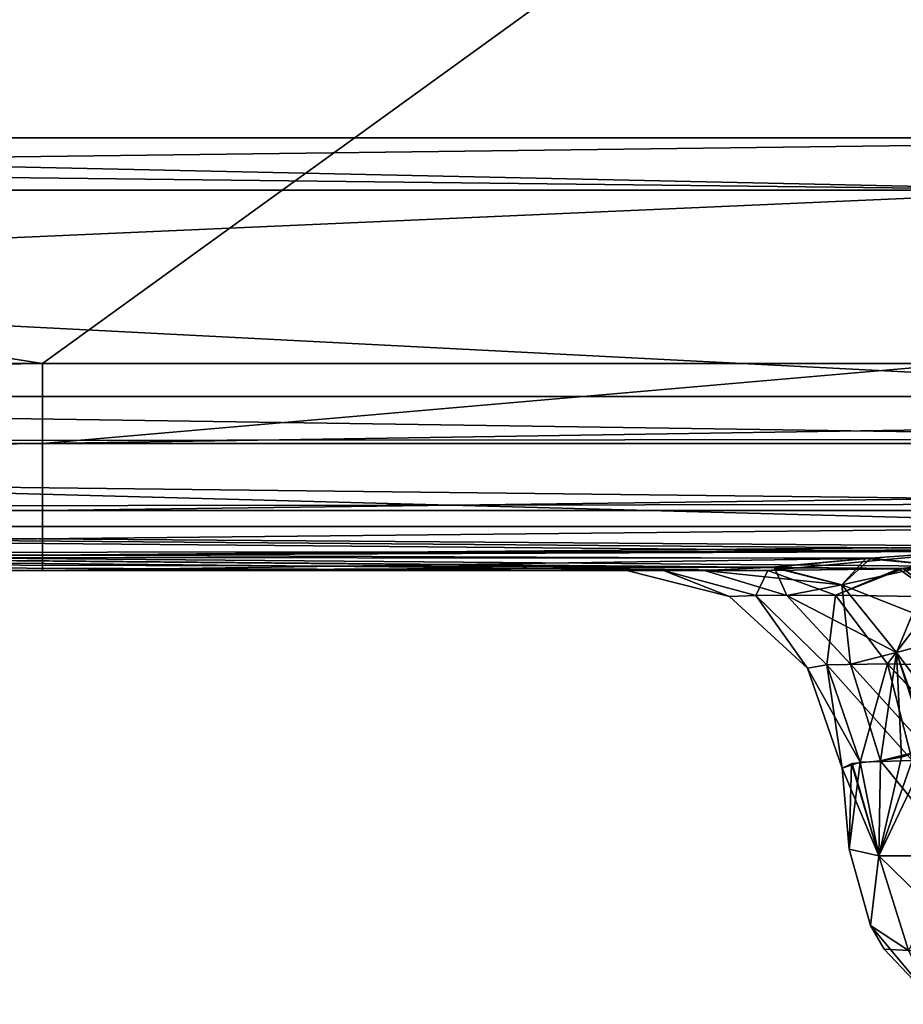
# Model space of a CAD drawing. Header units: millimetres. Extents: x -125 to 125, y -4 to 53.
# Tile 144 of 256: x -43.46 to -41.42, y -3 to -0.73. Entities that reach past the tile are written whole.
import ezdxf

# ---------------------------------------------------------------- set-up
doc = ezdxf.new("R2010")
doc.units = ezdxf.units.MM
doc.header["$LTSCALE"] = 65.185185
for name, color, linetype in [('1', 7, 'CONTINUOUS'), ('14', 7, 'CONTINUOUS'), ('18', 7, 'CONTINUOUS'), ('20', 7, 'CONTINUOUS'), ('205', 7, 'CONTINUOUS'), ('207', 7, 'CONTINUOUS'), ('209', 7, 'CONTINUOUS'), ('211', 7, 'CONTINUOUS'), ('299', 7, 'CONTINUOUS'), ('303', 7, 'CONTINUOUS'), ('318', 7, 'CONTINUOUS'), ('319', 7, 'CONTINUOUS'), ('330', 7, 'CONTINUOUS'), ('331', 7, 'CONTINUOUS'), ('357', 7, 'CONTINUOUS'), ('358', 7, 'CONTINUOUS'), ('359', 7, 'CONTINUOUS'), ('380', 7, 'CONTINUOUS'), ('381', 7, 'CONTINUOUS'), ('382', 7, 'CONTINUOUS'), ('4', 7, 'CONTINUOUS'), ('410', 7, 'CONTINUOUS'), ('411', 7, 'CONTINUOUS'), ('414', 7, 'CONTINUOUS'), ('415', 7, 'CONTINUOUS'), ('435', 7, 'CONTINUOUS'), ('436', 7, 'CONTINUOUS'), ('437', 7, 'CONTINUOUS'), ('444', 7, 'CONTINUOUS'), ('465', 7, 'CONTINUOUS'), ('466', 7, 'CONTINUOUS'), ('473', 7, 'CONTINUOUS'), ('474', 7, 'CONTINUOUS'), ('6', 7, 'CONTINUOUS')]:
    doc.layers.add(name, color=color, linetype=linetype)

msp = doc.modelspace()

# ---------------------------------------------------------------- linework, layer by layer
at = {"layer": '1', "color": 7, "linetype": 'CONTINUOUS'}
for points in [[(-43.4046, -2, 124.334), (-53.5831, -2, 124.334), (-50.59, -2, 122.4385), (-43.4046, -2, 124.334)], [(-52.1674, -2, -124.334), (-41.8745, -2, -124.334), (-50.7503, -2, -122.4392), (-52.1674, -2, -124.334)], [(-41.7281, -2, -122.4074), (-50.7503, -2, -122.4392), (-41.9694, -2, -122.742), (-41.7281, -2, -122.4074)], [(-41.9694, -2, -122.742), (-50.7503, -2, -122.4392), (-42.0544, -2, -123.1456), (-41.9694, -2, -122.742)], [(-41.8745, -2, -124.334), (-42.0094, -2, -124.0587), (-50.7503, -2, -122.4392), (-41.8745, -2, -124.334)], [(-50.7503, -2, -122.4392), (-42.0544, -2, -123.762), (-42.0544, -2, -123.1456), (-50.7503, -2, -122.4392)], [(-42.0094, -2, -124.0587), (-42.0544, -2, -123.762), (-50.7503, -2, -122.4392), (-42.0094, -2, -124.0587)], [(-41.7281, -2, 122.4074), (-43.4046, -2, 124.334), (-50.59, -2, 122.4385), (-41.7281, -2, 122.4074)], [(-41.8745, -2, 124.334), (-43.4046, -2, 124.334), (-42.0073, -2, 124.0654), (-41.8745, -2, 124.334)], [(-42.0073, -2, 124.0654), (-43.4046, -2, 124.334), (-42.0544, -2, 123.762), (-42.0073, -2, 124.0654)], [(-42.0544, -2, 123.762), (-43.4046, -2, 124.334), (-42.0544, -2, 123.1456), (-42.0544, -2, 123.762)], [(-42.0544, -2, 123.1456), (-43.4046, -2, 124.334), (-41.9694, -2, 122.742), (-42.0544, -2, 123.1456)], [(-41.9694, -2, 122.742), (-43.4046, -2, 124.334), (-41.7281, -2, 122.4074), (-41.9694, -2, 122.742)]]:
    msp.add_3dface(points, dxfattribs=at)
at = {"layer": '14', "color": 7, "linetype": 'CONTINUOUS'}
for points in [[(-52.1674, -1.5218, -124.8336), (-41.2782, -1.5218, -124.8336), (-40.2209, -1.6963, -124.7939), (-52.1674, -1.5218, -124.8336)], [(-52.1674, -1.7064, -124.7895), (-52.1674, -1.5218, -124.8336), (-40.2209, -1.6963, -124.7939), (-52.1674, -1.7064, -124.7895)], [(-40.2209, -1.8457, -124.6953), (-52.1674, -1.7064, -124.7895), (-40.2209, -1.6963, -124.7939), (-40.2209, -1.8457, -124.6953)], [(-52.1674, -1.8612, -124.6798), (-52.1674, -1.7064, -124.7895), (-40.2209, -1.8457, -124.6953), (-52.1674, -1.8612, -124.6798)], [(-40.2209, -1.9508, -124.5504), (-52.1674, -1.8612, -124.6798), (-40.2209, -1.8457, -124.6953), (-40.2209, -1.9508, -124.5504)], [(-41.0668, -1.9508, -124.5504), (-52.1674, -1.8612, -124.6798), (-40.2209, -1.9508, -124.5504), (-41.0668, -1.9508, -124.5504)], [(-41.2741, -1.9561, -124.539), (-52.1674, -1.8612, -124.6798), (-41.0668, -1.9508, -124.5504), (-41.2741, -1.9561, -124.539)], [(-52.1674, -1.964, -124.5203), (-52.1674, -1.8612, -124.6798), (-41.2741, -1.9561, -124.539), (-52.1674, -1.964, -124.5203)], [(-41.4902, -1.9714, -124.5008), (-52.1674, -1.964, -124.5203), (-41.2741, -1.9561, -124.539), (-41.4902, -1.9714, -124.5008)], [(-41.8745, -2, -124.334), (-52.1674, -2, -124.334), (-52.1674, -1.964, -124.5203), (-41.8745, -2, -124.334)], [(-41.8745, -2, -124.334), (-52.1674, -1.964, -124.5203), (-41.7134, -1.9917, -124.425), (-41.8745, -2, -124.334)], [(-41.7134, -1.9917, -124.425), (-52.1674, -1.964, -124.5203), (-41.4902, -1.9714, -124.5008), (-41.7134, -1.9917, -124.425)]]:
    msp.add_3dface(points, dxfattribs=at)
at = {"layer": '18', "color": 7, "linetype": 'CONTINUOUS'}
for points in [[(-43.4046, -1.5218, 124.8336), (-53.0719, -1.5218, 124.8336), (-55.3511, -1.7064, 124.7895), (-43.4046, -1.5218, 124.8336)], [(-43.4046, -1.7064, 124.7895), (-43.4046, -1.5218, 124.8336), (-55.3511, -1.7064, 124.7895), (-43.4046, -1.7064, 124.7895)], [(-31.4581, -1.5218, 124.8336), (-41.2782, -1.5218, 124.8336), (-43.4046, -1.7064, 124.7895), (-31.4581, -1.5218, 124.8336)], [(-31.4581, -1.5218, 124.8336), (-43.4046, -1.7064, 124.7895), (-31.4581, -1.7064, 124.7895), (-31.4581, -1.5218, 124.8336)], [(-41.2782, -1.5218, 124.8336), (-43.4046, -1.5218, 124.8336), (-43.4046, -1.7064, 124.7895), (-41.2782, -1.5218, 124.8336)], [(-55.3511, -1.8612, 124.6798), (-43.4046, -1.7064, 124.7895), (-55.3511, -1.7064, 124.7895), (-55.3511, -1.8612, 124.6798)], [(-43.4046, -1.8612, 124.6798), (-43.4046, -1.7064, 124.7895), (-55.3511, -1.8612, 124.6798), (-43.4046, -1.8612, 124.6798)], [(-31.4581, -1.7064, 124.7895), (-43.4046, -1.8612, 124.6798), (-31.4581, -1.8612, 124.6798), (-31.4581, -1.7064, 124.7895)], [(-43.4046, -1.7064, 124.7895), (-43.4046, -1.8612, 124.6798), (-31.4581, -1.7064, 124.7895), (-43.4046, -1.7064, 124.7895)], [(-55.3511, -1.964, 124.5203), (-43.4046, -1.8612, 124.6798), (-55.3511, -1.8612, 124.6798), (-55.3511, -1.964, 124.5203)], [(-43.4046, -1.964, 124.5203), (-43.4046, -1.8612, 124.6798), (-55.3511, -1.964, 124.5203), (-43.4046, -1.964, 124.5203)], [(-43.4046, -1.964, 124.5203), (-41.0668, -1.9508, 124.5504), (-31.4581, -1.8612, 124.6798), (-43.4046, -1.964, 124.5203)], [(-43.4046, -1.8612, 124.6798), (-43.4046, -1.964, 124.5203), (-31.4581, -1.8612, 124.6798), (-43.4046, -1.8612, 124.6798)], [(-41.2731, -1.956, 124.5391), (-41.0668, -1.9508, 124.5504), (-43.4046, -1.964, 124.5203), (-41.2731, -1.956, 124.5391)], [(-41.5021, -1.9724, 124.4978), (-41.2731, -1.956, 124.5391), (-43.4046, -1.964, 124.5203), (-41.5021, -1.9724, 124.4978)], [(-55.3511, -2, 124.334), (-43.4046, -1.964, 124.5203), (-55.3511, -1.964, 124.5203), (-55.3511, -2, 124.334)], [(-55.3511, -2, 124.334), (-53.5831, -2, 124.334), (-43.4046, -1.964, 124.5203), (-55.3511, -2, 124.334)], [(-53.5831, -2, 124.334), (-43.4046, -2, 124.334), (-43.4046, -1.964, 124.5203), (-53.5831, -2, 124.334)], [(-43.4046, -2, 124.334), (-41.5021, -1.9724, 124.4978), (-43.4046, -1.964, 124.5203), (-43.4046, -2, 124.334)], [(-41.5021, -1.9724, 124.4978), (-43.4046, -2, 124.334), (-41.7201, -1.9922, 124.422), (-41.5021, -1.9724, 124.4978)], [(-43.4046, -2, 124.334), (-41.8745, -2, 124.334), (-41.7201, -1.9922, 124.422), (-43.4046, -2, 124.334)]]:
    msp.add_3dface(points, dxfattribs=at)
at = {"layer": '20', "color": 7, "linetype": 'CONTINUOUS'}
for points in [[(-34.6454, -1, -28.606), (-46.5919, -1, -28.6148), (-34.6454, -1, -40.0484), (-34.6454, -1, -28.606)], [(-46.5919, -1, -28.6148), (-46.5919, -1, -40.0608), (-34.6454, -1, -40.0484), (-46.5919, -1, -28.6148)], [(-34.6454, -1, -17.1636), (-46.5919, -1, -17.1689), (-34.6454, -1, -28.606), (-34.6454, -1, -17.1636)], [(-46.5919, -1, -40.0608), (-46.5919, -1, -51.5067), (-34.6454, -1, -51.4908), (-46.5919, -1, -40.0608)], [(-34.6454, -1, -40.0484), (-46.5919, -1, -40.0608), (-34.6454, -1, -51.4908), (-34.6454, -1, -40.0484)], [(-46.5919, -1, -51.5067), (-46.5919, -1, -62.9526), (-34.6454, -1, -62.9333), (-46.5919, -1, -51.5067)], [(-34.6454, -1, -51.4908), (-46.5919, -1, -51.5067), (-34.6454, -1, -62.9333), (-34.6454, -1, -51.4908)], [(-46.5919, -1, -62.9526), (-46.5919, -1, -74.3986), (-34.6454, -1, -74.3757), (-46.5919, -1, -62.9526)], [(-34.6454, -1, -62.9333), (-46.5919, -1, -62.9526), (-34.6454, -1, -74.3757), (-34.6454, -1, -62.9333)], [(-46.5919, -1, -17.1689), (-46.5919, -1, -28.6148), (-34.6454, -1, -28.606), (-46.5919, -1, -17.1689)], [(-46.5919, -1, 40.0608), (-46.5919, -1, 28.6148), (-34.6454, -1, 40.0484), (-46.5919, -1, 40.0608)], [(-34.6454, -1, 51.4908), (-46.5919, -1, 40.0608), (-34.6454, -1, 40.0484), (-34.6454, -1, 51.4908)], [(-46.5919, -1, 28.6148), (-46.5919, -1, 17.1689), (-34.6454, -1, 28.606), (-46.5919, -1, 28.6148)], [(-34.6454, -1, 40.0484), (-46.5919, -1, 28.6148), (-34.6454, -1, 28.606), (-34.6454, -1, 40.0484)], [(-46.5919, -1, 17.1689), (-46.5919, -1, 5.723), (-34.6454, -1, 17.1636), (-46.5919, -1, 17.1689)], [(-34.6454, -1, 28.606), (-46.5919, -1, 17.1689), (-34.6454, -1, 17.1636), (-34.6454, -1, 28.606)], [(-46.5919, -1, 5.723), (-46.5919, -1, -5.723), (-34.6454, -1, 5.7212), (-46.5919, -1, 5.723)], [(-34.6454, -1, 17.1636), (-46.5919, -1, 5.723), (-34.6454, -1, 5.7212), (-34.6454, -1, 17.1636)], [(-46.5919, -1, -5.723), (-46.5919, -1, -17.1689), (-34.6454, -1, -17.1636), (-46.5919, -1, -5.723)], [(-34.6454, -1, 5.7212), (-46.5919, -1, -5.723), (-34.6454, -1, -5.7212), (-34.6454, -1, 5.7212)], [(-34.6454, -1, -5.7212), (-46.5919, -1, -5.723), (-34.6454, -1, -17.1636), (-34.6454, -1, -5.7212)], [(-46.5919, -1, -74.3986), (-46.5919, -1, -85.8445), (-34.6454, -1, -85.8181), (-46.5919, -1, -74.3986)], [(-34.6454, -1, -74.3757), (-46.5919, -1, -74.3986), (-34.6454, -1, -85.8181), (-34.6454, -1, -74.3757)], [(-46.5919, -1, -85.8445), (-46.5919, -1, -97.2904), (-34.6454, -1, -97.2605), (-46.5919, -1, -85.8445)], [(-34.6454, -1, -85.8181), (-46.5919, -1, -85.8445), (-34.6454, -1, -97.2605), (-34.6454, -1, -85.8181)], [(-46.5919, -1, -97.2904), (-46.5919, -1, -108.7364), (-34.6454, -1, -108.7029), (-46.5919, -1, -97.2904)], [(-34.6454, -1, -97.2605), (-46.5919, -1, -97.2904), (-34.6454, -1, -108.7029), (-34.6454, -1, -97.2605)], [(-46.5919, -1, -108.7364), (-46.5919, -1, -120.1811), (-39.9784, -1, -120.1592), (-46.5919, -1, -108.7364)], [(-34.6454, -1, -108.7029), (-46.5919, -1, -108.7364), (-34.6454, -1, -120.1441), (-34.6454, -1, -108.7029)], [(-34.6454, -1, -120.1441), (-46.5919, -1, -108.7364), (-39.9784, -1, -120.1592), (-34.6454, -1, -120.1441)], [(-34.6454, -1, 108.7029), (-46.5919, -1, 97.2904), (-34.6454, -1, 97.2605), (-34.6454, -1, 108.7029)], [(-46.5919, -1, 85.8445), (-46.5919, -1, 74.3986), (-34.6454, -1, 85.8181), (-46.5919, -1, 85.8445)], [(-34.6454, -1, 97.2605), (-46.5919, -1, 85.8445), (-34.6454, -1, 85.8181), (-34.6454, -1, 97.2605)], [(-46.5919, -1, 74.3986), (-46.5919, -1, 62.9526), (-34.6454, -1, 74.3757), (-46.5919, -1, 74.3986)], [(-34.6454, -1, 85.8181), (-46.5919, -1, 74.3986), (-34.6454, -1, 74.3757), (-34.6454, -1, 85.8181)], [(-46.5919, -1, 62.9526), (-46.5919, -1, 51.5067), (-34.6454, -1, 62.9333), (-46.5919, -1, 62.9526)], [(-34.6454, -1, 74.3757), (-46.5919, -1, 62.9526), (-34.6454, -1, 62.9333), (-34.6454, -1, 74.3757)], [(-46.5919, -1, 51.5067), (-46.5919, -1, 40.0608), (-34.6454, -1, 51.4908), (-46.5919, -1, 51.5067)], [(-34.6454, -1, 62.9333), (-46.5919, -1, 51.5067), (-34.6454, -1, 51.4908), (-34.6454, -1, 62.9333)], [(-46.5919, -1, 97.2904), (-46.5919, -1, 85.8445), (-34.6454, -1, 97.2605), (-46.5919, -1, 97.2904)], [(-46.5919, -1, 120.1811), (-46.5919, -1, 108.7364), (-39.9784, -1, 120.1592), (-46.5919, -1, 120.1811)], [(-46.5919, -1, 108.7364), (-46.5919, -1, 97.2904), (-34.6454, -1, 108.7029), (-46.5919, -1, 108.7364)], [(-39.9784, -1, 120.1592), (-46.5919, -1, 108.7364), (-34.6454, -1, 120.1441), (-39.9784, -1, 120.1592)], [(-34.6454, -1, 120.1441), (-46.5919, -1, 108.7364), (-34.6454, -1, 108.7029), (-34.6454, -1, 120.1441)]]:
    msp.add_3dface(points, dxfattribs=at)
at = {"layer": '205', "color": 7, "linetype": 'CONTINUOUS'}
for points in [[(-46.5919, -1, 120.1811), (-39.9784, -1, 120.1592), (-49.5959, -1.1213, 120.3134), (-46.5919, -1, 120.1811)], [(-49.5959, -1.1213, 120.3134), (-39.9784, -1, 120.1592), (-38.1643, -1.1213, 120.2752), (-49.5959, -1.1213, 120.3134)]]:
    msp.add_3dface(points, dxfattribs=at)
at = {"layer": '207', "color": 7, "linetype": 'CONTINUOUS'}
for points in [[(-40.9761, -1.1213, -120.2837), (-51.4007, -1, -120.1991), (-52.2724, -1.1213, -120.3239), (-40.9761, -1.1213, -120.2837)], [(-46.5919, -1, -120.1811), (-51.4007, -1, -120.1991), (-40.9761, -1.1213, -120.2837), (-46.5919, -1, -120.1811)], [(-39.9784, -1, -120.1592), (-46.5919, -1, -120.1811), (-40.9761, -1.1213, -120.2837), (-39.9784, -1, -120.1592)]]:
    msp.add_3dface(points, dxfattribs=at)
at = {"layer": '209', "color": 7, "linetype": 'CONTINUOUS'}
for points in [[(-40.9761, -1.1213, -120.2837), (-52.2724, -1.1213, -120.3239), (-51.816, -1.5981, -120.9434), (-40.9761, -1.1213, -120.2837)], [(-40.9761, -1.1213, -120.2837), (-51.816, -1.5981, -120.9434), (-40.3014, -1.5981, -120.9029), (-40.9761, -1.1213, -120.2837)], [(-52.233, -1.898, -121.6693), (-40.6257, -1.898, -121.6282), (-51.816, -1.5981, -120.9434), (-52.233, -1.898, -121.6693)], [(-51.816, -1.5981, -120.9434), (-40.6257, -1.898, -121.6282), (-40.3014, -1.5981, -120.9029), (-51.816, -1.5981, -120.9434)], [(-41.4151, -1.9955, -122.242), (-41.0589, -1.9919, -122.1852), (-52.233, -1.898, -121.6693), (-41.4151, -1.9955, -122.242)], [(-41.4207, -1.9956, -122.2438), (-41.4151, -1.9955, -122.242), (-52.233, -1.898, -121.6693), (-41.4207, -1.9956, -122.2438)], [(-52.233, -1.898, -121.6693), (-41.0589, -1.9919, -122.1852), (-40.6257, -1.898, -121.6282), (-52.233, -1.898, -121.6693)], [(-50.7503, -2, -122.4392), (-41.7281, -2, -122.4074), (-52.233, -1.898, -121.6693), (-50.7503, -2, -122.4392)], [(-41.7281, -2, -122.4074), (-41.4207, -1.9956, -122.2438), (-52.233, -1.898, -121.6693), (-41.7281, -2, -122.4074)]]:
    msp.add_3dface(points, dxfattribs=at)
at = {"layer": '211', "color": 7, "linetype": 'CONTINUOUS'}
for points in [[(-49.5959, -1.1213, 120.3134), (-40.3014, -1.5981, 120.9029), (-51.816, -1.5981, 120.9434), (-49.5959, -1.1213, 120.3134)], [(-49.5959, -1.1213, 120.3134), (-38.1643, -1.1213, 120.2752), (-40.3014, -1.5981, 120.9029), (-49.5959, -1.1213, 120.3134)], [(-40.6257, -1.898, 121.6282), (-52.233, -1.898, 121.6693), (-51.816, -1.5981, 120.9434), (-40.6257, -1.898, 121.6282)], [(-40.3014, -1.5981, 120.9029), (-40.6257, -1.898, 121.6282), (-51.816, -1.5981, 120.9434), (-40.3014, -1.5981, 120.9029)], [(-40.6257, -1.898, 121.6282), (-50.59, -2, 122.4385), (-52.233, -1.898, 121.6693), (-40.6257, -1.898, 121.6282)], [(-41.7281, -2, 122.4074), (-50.59, -2, 122.4385), (-40.6257, -1.898, 121.6282), (-41.7281, -2, 122.4074)], [(-41.4259, -1.9957, 122.2456), (-41.7281, -2, 122.4074), (-40.6257, -1.898, 121.6282), (-41.4259, -1.9957, 122.2456)], [(-41.4151, -1.9955, 122.2419), (-41.4259, -1.9957, 122.2456), (-40.6257, -1.898, 121.6282), (-41.4151, -1.9955, 122.2419)]]:
    msp.add_3dface(points, dxfattribs=at)
at = {"layer": '299', "color": 7, "linetype": 'CONTINUOUS'}
for points in [[(-41.5399, -2.6436, 123.7456), (-41.5563, -2.4564, 123.762), (-41.5563, -2.4564, 123.1456), (-41.5399, -2.6436, 123.7456)], [(-41.5399, -2.6436, 123.1619), (-41.5399, -2.6436, 123.7456), (-41.5563, -2.4564, 123.1456), (-41.5399, -2.6436, 123.1619)]]:
    msp.add_3dface(points, dxfattribs=at)
at = {"layer": '303', "color": 7, "linetype": 'CONTINUOUS'}
for points in [[(-41.5399, -2.6436, -123.1619), (-41.5563, -2.4564, -123.1456), (-41.5563, -2.4564, -123.762), (-41.5399, -2.6436, -123.1619)], [(-41.5399, -2.6436, -123.7456), (-41.5399, -2.6436, -123.1619), (-41.5563, -2.4564, -123.762), (-41.5399, -2.6436, -123.7456)]]:
    msp.add_3dface(points, dxfattribs=at)
at = {"layer": '318', "color": 7, "linetype": 'CONTINUOUS'}
for points in [[(-41.5399, -2.6436, 123.1619), (-41.5563, -2.4564, 123.1456), (-41.515, -2.4427, 122.9426), (-41.5399, -2.6436, 123.1619)], [(-41.4719, -2.6593, 122.914), (-41.5399, -2.6436, 123.1619), (-41.515, -2.4427, 122.9426), (-41.4719, -2.6593, 122.914)], [(-41.3947, -2.4387, 122.7749), (-41.4719, -2.6593, 122.914), (-41.515, -2.4427, 122.9426), (-41.3947, -2.4387, 122.7749)], [(-41.2898, -2.6593, 122.7318), (-41.4719, -2.6593, 122.914), (-41.3947, -2.4387, 122.7749), (-41.2898, -2.6593, 122.7318)]]:
    msp.add_3dface(points, dxfattribs=at)
at = {"layer": '319', "color": 7, "linetype": 'CONTINUOUS'}
for points in [[(-41.4678, -2.4395, 124.0495), (-41.2898, -2.6593, 124.1757), (-41.3589, -2.4122, 124.1662), (-41.4678, -2.4395, 124.0495)], [(-41.5563, -2.4564, 123.762), (-41.4719, -2.6593, 123.9936), (-41.5337, -2.4454, 123.9147), (-41.5563, -2.4564, 123.762)], [(-41.5563, -2.4564, 123.762), (-41.5399, -2.6436, 123.7456), (-41.4719, -2.6593, 123.9936), (-41.5563, -2.4564, 123.762)], [(-41.5337, -2.4454, 123.9147), (-41.4719, -2.6593, 123.9936), (-41.4678, -2.4395, 124.0495), (-41.5337, -2.4454, 123.9147)], [(-41.4719, -2.6593, 123.9936), (-41.2898, -2.6593, 124.1757), (-41.4678, -2.4395, 124.0495), (-41.4719, -2.6593, 123.9936)]]:
    msp.add_3dface(points, dxfattribs=at)
at = {"layer": '330', "color": 7, "linetype": 'CONTINUOUS'}
for points in [[(-41.3532, -2.4102, -124.1707), (-41.4719, -2.6593, -123.9936), (-41.4191, -2.4313, -124.1102), (-41.3532, -2.4102, -124.1707)], [(-41.2898, -2.6593, -124.1757), (-41.4719, -2.6593, -123.9936), (-41.3532, -2.4102, -124.1707), (-41.2898, -2.6593, -124.1757)], [(-41.4191, -2.4313, -124.1102), (-41.4719, -2.6593, -123.9936), (-41.4678, -2.4395, -124.0495), (-41.4191, -2.4313, -124.1102)], [(-41.5399, -2.6436, -123.7456), (-41.5563, -2.4564, -123.762), (-41.5348, -2.4456, -123.9113), (-41.5399, -2.6436, -123.7456)], [(-41.4719, -2.6593, -123.9936), (-41.5399, -2.6436, -123.7456), (-41.5348, -2.4456, -123.9113), (-41.4719, -2.6593, -123.9936)], [(-41.4678, -2.4395, -124.0495), (-41.4719, -2.6593, -123.9936), (-41.5348, -2.4456, -123.9113), (-41.4678, -2.4395, -124.0495)]]:
    msp.add_3dface(points, dxfattribs=at)
at = {"layer": '331', "color": 7, "linetype": 'CONTINUOUS'}
for points in [[(-41.5563, -2.4564, -123.1456), (-41.4719, -2.6593, -122.914), (-41.515, -2.4427, -122.9426), (-41.5563, -2.4564, -123.1456)], [(-41.5563, -2.4564, -123.1456), (-41.5399, -2.6436, -123.1619), (-41.4719, -2.6593, -122.914), (-41.5563, -2.4564, -123.1456)], [(-41.515, -2.4427, -122.9426), (-41.4719, -2.6593, -122.914), (-41.3947, -2.4387, -122.7749), (-41.515, -2.4427, -122.9426)], [(-41.4719, -2.6593, -122.914), (-41.2898, -2.6593, -122.7318), (-41.3947, -2.4387, -122.7749), (-41.4719, -2.6593, -122.914)]]:
    msp.add_3dface(points, dxfattribs=at)
at = {"layer": '357', "color": 7, "linetype": 'CONTINUOUS'}
for points in [[(-41.5399, -2.6436, 123.1619), (-41.4719, -2.6593, 122.914), (-41.4908, -2.8201, 123.1619), (-41.5399, -2.6436, 123.1619)], [(-41.4908, -2.8201, 123.1619), (-41.4719, -2.6593, 122.914), (-41.4032, -2.8777, 122.9563), (-41.4908, -2.8201, 123.1619)], [(-41.4719, -2.6593, 122.914), (-41.2898, -2.6593, 122.7318), (-41.4032, -2.8777, 122.9563), (-41.4719, -2.6593, 122.914)], [(-41.4908, -2.8201, 123.1619), (-41.4032, -2.8777, 122.9563), (-41.4596, -2.8747, 123.1619), (-41.4908, -2.8201, 123.1619)], [(-41.4032, -2.8777, 122.9563), (-41.3391, -3.0021, 123.1619), (-41.4596, -2.8747, 123.1619), (-41.4032, -2.8777, 122.9563)]]:
    msp.add_3dface(points, dxfattribs=at)
at = {"layer": '358', "color": 7, "linetype": 'CONTINUOUS'}
for points in [[(-41.5399, -2.6436, 123.7456), (-41.5399, -2.6436, 123.1619), (-41.4908, -2.8201, 123.1619), (-41.5399, -2.6436, 123.7456)], [(-41.5399, -2.6436, 123.7456), (-41.4908, -2.8201, 123.1619), (-41.4908, -2.8201, 123.7456), (-41.5399, -2.6436, 123.7456)], [(-41.4908, -2.8201, 123.7456), (-41.4596, -2.8747, 123.1619), (-41.4596, -2.8747, 123.7456), (-41.4908, -2.8201, 123.7456)], [(-41.4908, -2.8201, 123.1619), (-41.4596, -2.8747, 123.1619), (-41.4908, -2.8201, 123.7456), (-41.4908, -2.8201, 123.1619)], [(-41.4596, -2.8747, 123.1619), (-41.3391, -3.0021, 123.1619), (-41.4596, -2.8747, 123.7456), (-41.4596, -2.8747, 123.1619)], [(-41.4596, -2.8747, 123.7456), (-41.3391, -3.0021, 123.1619), (-41.3391, -3.0021, 123.7456), (-41.4596, -2.8747, 123.7456)]]:
    msp.add_3dface(points, dxfattribs=at)
at = {"layer": '359', "color": 7, "linetype": 'CONTINUOUS'}
for points in [[(-41.4719, -2.6593, 123.9936), (-41.5399, -2.6436, 123.7456), (-41.4908, -2.8201, 123.7456), (-41.4719, -2.6593, 123.9936)], [(-41.4719, -2.6593, 123.9936), (-41.4908, -2.8201, 123.7456), (-41.4032, -2.8777, 123.9512), (-41.4719, -2.6593, 123.9936)], [(-41.2475, -2.8777, 124.107), (-41.4719, -2.6593, 123.9936), (-41.4032, -2.8777, 123.9512), (-41.2475, -2.8777, 124.107)], [(-41.2898, -2.6593, 124.1757), (-41.4719, -2.6593, 123.9936), (-41.2475, -2.8777, 124.107), (-41.2898, -2.6593, 124.1757)], [(-41.4908, -2.8201, 123.7456), (-41.4596, -2.8747, 123.7456), (-41.3391, -3.0021, 123.7456), (-41.4908, -2.8201, 123.7456)], [(-41.4908, -2.8201, 123.7456), (-41.3391, -3.0021, 123.7456), (-41.4032, -2.8777, 123.9512), (-41.4908, -2.8201, 123.7456)]]:
    msp.add_3dface(points, dxfattribs=at)
at = {"layer": '380', "color": 7, "linetype": 'CONTINUOUS'}
for points in [[(-41.5399, -2.6436, -123.7456), (-41.4719, -2.6593, -123.9936), (-41.4908, -2.8201, -123.7456), (-41.5399, -2.6436, -123.7456)], [(-41.4908, -2.8201, -123.7456), (-41.4719, -2.6593, -123.9936), (-41.4032, -2.8777, -123.9512), (-41.4908, -2.8201, -123.7456)], [(-41.4719, -2.6593, -123.9936), (-41.2898, -2.6593, -124.1757), (-41.4032, -2.8777, -123.9512), (-41.4719, -2.6593, -123.9936)], [(-41.4908, -2.8201, -123.7456), (-41.4032, -2.8777, -123.9512), (-41.4596, -2.8747, -123.7456), (-41.4908, -2.8201, -123.7456)], [(-41.4032, -2.8777, -123.9512), (-41.3391, -3.0021, -123.7456), (-41.4596, -2.8747, -123.7456), (-41.4032, -2.8777, -123.9512)]]:
    msp.add_3dface(points, dxfattribs=at)
at = {"layer": '381', "color": 7, "linetype": 'CONTINUOUS'}
for points in [[(-41.5399, -2.6436, -123.1619), (-41.5399, -2.6436, -123.7456), (-41.4908, -2.8201, -123.7456), (-41.5399, -2.6436, -123.1619)], [(-41.5399, -2.6436, -123.1619), (-41.4908, -2.8201, -123.7456), (-41.4908, -2.8201, -123.1619), (-41.5399, -2.6436, -123.1619)], [(-41.4908, -2.8201, -123.7456), (-41.4596, -2.8747, -123.7456), (-41.4908, -2.8201, -123.1619), (-41.4908, -2.8201, -123.7456)], [(-41.4908, -2.8201, -123.1619), (-41.4596, -2.8747, -123.7456), (-41.4596, -2.8747, -123.1619), (-41.4908, -2.8201, -123.1619)], [(-41.4596, -2.8747, -123.7456), (-41.3391, -3.0021, -123.7456), (-41.4596, -2.8747, -123.1619), (-41.4596, -2.8747, -123.7456)], [(-41.4596, -2.8747, -123.1619), (-41.3391, -3.0021, -123.7456), (-41.3391, -3.0021, -123.1619), (-41.4596, -2.8747, -123.1619)]]:
    msp.add_3dface(points, dxfattribs=at)
at = {"layer": '382', "color": 7, "linetype": 'CONTINUOUS'}
for points in [[(-41.4719, -2.6593, -122.914), (-41.5399, -2.6436, -123.1619), (-41.4908, -2.8201, -123.1619), (-41.4719, -2.6593, -122.914)], [(-41.4719, -2.6593, -122.914), (-41.4908, -2.8201, -123.1619), (-41.4032, -2.8777, -122.9563), (-41.4719, -2.6593, -122.914)], [(-41.2475, -2.8777, -122.8005), (-41.4719, -2.6593, -122.914), (-41.4032, -2.8777, -122.9563), (-41.2475, -2.8777, -122.8005)], [(-41.2898, -2.6593, -122.7318), (-41.4719, -2.6593, -122.914), (-41.2475, -2.8777, -122.8005), (-41.2898, -2.6593, -122.7318)], [(-41.4908, -2.8201, -123.1619), (-41.3391, -3.0021, -123.1619), (-41.4032, -2.8777, -122.9563), (-41.4908, -2.8201, -123.1619)], [(-41.4908, -2.8201, -123.1619), (-41.4596, -2.8747, -123.1619), (-41.3391, -3.0021, -123.1619), (-41.4908, -2.8201, -123.1619)]]:
    msp.add_3dface(points, dxfattribs=at)
at = {"layer": '4', "color": 7, "linetype": 'CONTINUOUS'}
for points in [[(-43.4046, -1.5218, 124.8336), (-53.1004, 0, 124.9), (-53.0719, -1.5218, 124.8336), (-43.4046, -1.5218, 124.8336)], [(-41.3003, 0, 124.9), (-53.1004, 0, 124.9), (-43.4046, -1.5218, 124.8336), (-41.3003, 0, 124.9)], [(-41.2782, -1.5218, 124.8336), (-41.3003, 0, 124.9), (-43.4046, -1.5218, 124.8336), (-41.2782, -1.5218, 124.8336)]]:
    msp.add_3dface(points, dxfattribs=at)
at = {"layer": '410', "color": 7, "linetype": 'CONTINUOUS'}
for points in [[(-41.4518, 1.5218, -40), (-41.145, -2.6218, -39.4486), (-41.308, 1.5218, -39.3701), (-41.4518, 1.5218, -40)], [(-41.2709, -2.6218, -40), (-41.145, -2.6218, -39.4486), (-41.4518, 1.5218, -40), (-41.2709, -2.6218, -40)]]:
    msp.add_3dface(points, dxfattribs=at)
at = {"layer": '411', "color": 7, "linetype": 'CONTINUOUS'}
for points in [[(-41.4518, 1.5218, 40), (-41.145, -2.6218, 40.5514), (-41.308, 1.5218, 40.6299), (-41.4518, 1.5218, 40)], [(-41.2709, -2.6218, 40), (-41.145, -2.6218, 40.5514), (-41.4518, 1.5218, 40), (-41.2709, -2.6218, 40)]]:
    msp.add_3dface(points, dxfattribs=at)
at = {"layer": '414', "color": 7, "linetype": 'CONTINUOUS'}
msp.add_3dface([(-41.2709, -2.6218, 40), (-41.4518, 1.5218, 40), (-41.308, 1.5218, 39.3701), (-41.2709, -2.6218, 40)], dxfattribs=at)
at = {"layer": '415', "color": 7, "linetype": 'CONTINUOUS'}
msp.add_3dface([(-41.2709, -2.6218, -40), (-41.4518, 1.5218, -40), (-41.308, 1.5218, -40.6299), (-41.2709, -2.6218, -40)], dxfattribs=at)
at = {"layer": '435', "color": 7, "linetype": 'CONTINUOUS'}
for points in [[(-41.8171, -2.0599, -123.1456), (-42.0544, -2, -123.1456), (-41.8171, -2.0599, -123.762), (-41.8171, -2.0599, -123.1456)], [(-42.0544, -2, -123.1456), (-42.0544, -2, -123.762), (-41.8171, -2.0599, -123.762), (-42.0544, -2, -123.1456)], [(-41.6367, -2.2252, -123.1456), (-41.8171, -2.0599, -123.1456), (-41.6367, -2.2252, -123.762), (-41.6367, -2.2252, -123.1456)], [(-41.6367, -2.2252, -123.762), (-41.8171, -2.0599, -123.1456), (-41.8171, -2.0599, -123.762), (-41.6367, -2.2252, -123.762)], [(-41.5563, -2.4564, -123.762), (-41.5563, -2.4564, -123.1456), (-41.6367, -2.2252, -123.1456), (-41.5563, -2.4564, -123.762)], [(-41.5563, -2.4564, -123.762), (-41.6367, -2.2252, -123.1456), (-41.6367, -2.2252, -123.762), (-41.5563, -2.4564, -123.762)]]:
    msp.add_3dface(points, dxfattribs=at)
at = {"layer": '436', "color": 7, "linetype": 'CONTINUOUS'}
for points in [[(-41.9694, -2, -122.742), (-42.0544, -2, -123.1456), (-41.8171, -2.0599, -123.1456), (-41.9694, -2, -122.742)], [(-41.9694, -2, -122.742), (-41.8171, -2.0599, -123.1456), (-41.7561, -2.0577, -122.8362), (-41.9694, -2, -122.742)], [(-41.7281, -2, -122.4074), (-41.9694, -2, -122.742), (-41.7561, -2.0577, -122.8362), (-41.7281, -2, -122.4074)], [(-41.5722, -2.0571, -122.5792), (-41.7281, -2, -122.4074), (-41.7561, -2.0577, -122.8362), (-41.5722, -2.0571, -122.5792)], [(-41.8171, -2.0599, -123.1456), (-41.6367, -2.2252, -123.1456), (-41.7561, -2.0577, -122.8362), (-41.8171, -2.0599, -123.1456)], [(-41.592, -2.2176, -122.9086), (-41.5722, -2.0571, -122.5792), (-41.7561, -2.0577, -122.8362), (-41.592, -2.2176, -122.9086)], [(-41.6367, -2.2252, -123.1456), (-41.592, -2.2176, -122.9086), (-41.7561, -2.0577, -122.8362), (-41.6367, -2.2252, -123.1456)], [(-41.4519, -2.2154, -122.7118), (-41.5722, -2.0571, -122.5792), (-41.592, -2.2176, -122.9086), (-41.4519, -2.2154, -122.7118)], [(-41.6367, -2.2252, -123.1456), (-41.5563, -2.4564, -123.1456), (-41.592, -2.2176, -122.9086), (-41.6367, -2.2252, -123.1456)], [(-41.515, -2.4427, -122.9426), (-41.4519, -2.2154, -122.7118), (-41.592, -2.2176, -122.9086), (-41.515, -2.4427, -122.9426)], [(-41.5563, -2.4564, -123.1456), (-41.515, -2.4427, -122.9426), (-41.592, -2.2176, -122.9086), (-41.5563, -2.4564, -123.1456)], [(-41.515, -2.4427, -122.9426), (-41.3947, -2.4387, -122.7749), (-41.4519, -2.2154, -122.7118), (-41.515, -2.4427, -122.9426)]]:
    msp.add_3dface(points, dxfattribs=at)
at = {"layer": '437', "color": 7, "linetype": 'CONTINUOUS'}
for points in [[(-41.4207, -1.9956, -122.2438), (-41.7281, -2, -122.4074), (-41.5722, -2.0571, -122.5792), (-41.4207, -1.9956, -122.2438)], [(-41.4151, -1.9955, -122.242), (-41.5722, -2.0571, -122.5792), (-41.334, -2.0609, -122.4495), (-41.4151, -1.9955, -122.242)], [(-41.4151, -1.9955, -122.242), (-41.4207, -1.9956, -122.2438), (-41.5722, -2.0571, -122.5792), (-41.4151, -1.9955, -122.242)], [(-41.0589, -1.9919, -122.1852), (-41.4151, -1.9955, -122.242), (-41.0589, -2.0626, -122.4071), (-41.0589, -1.9919, -122.1852)], [(-41.0589, -2.0626, -122.4071), (-41.4151, -1.9955, -122.242), (-41.334, -2.0609, -122.4495), (-41.0589, -2.0626, -122.4071)], [(-41.5722, -2.0571, -122.5792), (-41.4519, -2.2154, -122.7118), (-41.334, -2.0609, -122.4495), (-41.5722, -2.0571, -122.5792)], [(-41.4519, -2.2154, -122.7118), (-41.2704, -2.2201, -122.6064), (-41.334, -2.0609, -122.4495), (-41.4519, -2.2154, -122.7118)], [(-41.4519, -2.2154, -122.7118), (-41.3947, -2.4387, -122.7749), (-41.2704, -2.2201, -122.6064), (-41.4519, -2.2154, -122.7118)]]:
    msp.add_3dface(points, dxfattribs=at)
at = {"layer": '444', "color": 7, "linetype": 'CONTINUOUS'}
for points in [[(-41.4902, -1.9714, -124.5008), (-41.2741, -1.9561, -124.539), (-41.347, -1.9869, -124.475), (-41.4902, -1.9714, -124.5008)], [(-41.7134, -1.9917, -124.425), (-41.4902, -1.9714, -124.5008), (-41.5569, -2.0326, -124.3488), (-41.7134, -1.9917, -124.425)], [(-41.5569, -2.0326, -124.3488), (-41.4902, -1.9714, -124.5008), (-41.347, -1.9869, -124.475), (-41.5569, -2.0326, -124.3488)], [(-41.8745, -2, -124.334), (-41.7134, -1.9917, -124.425), (-41.6842, -2.0572, -124.2009), (-41.8745, -2, -124.334)], [(-41.6842, -2.0572, -124.2009), (-41.7134, -1.9917, -124.425), (-41.5569, -2.0326, -124.3488), (-41.6842, -2.0572, -124.2009)], [(-41.5569, -2.0326, -124.3488), (-41.347, -1.9869, -124.475), (-41.4308, -2.1895, -124.2189), (-41.5569, -2.0326, -124.3488)], [(-41.4308, -2.1895, -124.2189), (-41.347, -1.9869, -124.475), (-41.2709, -2.1462, -124.3132), (-41.4308, -2.1895, -124.2189)], [(-41.6842, -2.0572, -124.2009), (-41.5569, -2.0326, -124.3488), (-41.5373, -2.2161, -124.0981), (-41.6842, -2.0572, -124.2009)], [(-41.5373, -2.2161, -124.0981), (-41.5569, -2.0326, -124.3488), (-41.4308, -2.1895, -124.2189), (-41.5373, -2.2161, -124.0981)], [(-41.3532, -2.4102, -124.1707), (-41.4308, -2.1895, -124.2189), (-41.2709, -2.1462, -124.3132), (-41.3532, -2.4102, -124.1707)], [(-41.4678, -2.4395, -124.0495), (-41.5373, -2.2161, -124.0981), (-41.4308, -2.1895, -124.2189), (-41.4678, -2.4395, -124.0495)], [(-41.4191, -2.4313, -124.1102), (-41.4678, -2.4395, -124.0495), (-41.4308, -2.1895, -124.2189), (-41.4191, -2.4313, -124.1102)], [(-41.3532, -2.4102, -124.1707), (-41.4191, -2.4313, -124.1102), (-41.4308, -2.1895, -124.2189), (-41.3532, -2.4102, -124.1707)]]:
    msp.add_3dface(points, dxfattribs=at)
at = {"layer": '465', "color": 7, "linetype": 'CONTINUOUS'}
for points in [[(-42.0544, -2, 123.762), (-42.0544, -2, 123.1456), (-41.8171, -2.0599, 123.1456), (-42.0544, -2, 123.762)], [(-41.8171, -2.0599, 123.762), (-42.0544, -2, 123.762), (-41.8171, -2.0599, 123.1456), (-41.8171, -2.0599, 123.762)], [(-41.6367, -2.2252, 123.1456), (-41.8171, -2.0599, 123.762), (-41.8171, -2.0599, 123.1456), (-41.6367, -2.2252, 123.1456)], [(-41.6367, -2.2252, 123.762), (-41.8171, -2.0599, 123.762), (-41.6367, -2.2252, 123.1456), (-41.6367, -2.2252, 123.762)], [(-41.5563, -2.4564, 123.1456), (-41.6367, -2.2252, 123.762), (-41.6367, -2.2252, 123.1456), (-41.5563, -2.4564, 123.1456)], [(-41.5563, -2.4564, 123.1456), (-41.5563, -2.4564, 123.762), (-41.6367, -2.2252, 123.762), (-41.5563, -2.4564, 123.1456)]]:
    msp.add_3dface(points, dxfattribs=at)
at = {"layer": '466', "color": 7, "linetype": 'CONTINUOUS'}
for points in [[(-41.2731, -1.956, 124.5391), (-41.5021, -1.9724, 124.4978), (-41.347, -1.9869, 124.475), (-41.2731, -1.956, 124.5391)], [(-41.5021, -1.9724, 124.4978), (-41.7201, -1.9922, 124.422), (-41.5569, -2.0326, 124.3488), (-41.5021, -1.9724, 124.4978)], [(-41.347, -1.9869, 124.475), (-41.5021, -1.9724, 124.4978), (-41.5569, -2.0326, 124.3488), (-41.347, -1.9869, 124.475)], [(-41.7201, -1.9922, 124.422), (-41.8745, -2, 124.334), (-41.5569, -2.0326, 124.3488), (-41.7201, -1.9922, 124.422)], [(-41.5569, -2.0326, 124.3488), (-41.8745, -2, 124.334), (-41.6842, -2.0572, 124.2009), (-41.5569, -2.0326, 124.3488)], [(-41.347, -1.9869, 124.475), (-41.5569, -2.0326, 124.3488), (-41.2709, -2.1462, 124.3132), (-41.347, -1.9869, 124.475)], [(-41.5569, -2.0326, 124.3488), (-41.6842, -2.0572, 124.2009), (-41.4309, -2.1895, 124.2189), (-41.5569, -2.0326, 124.3488)], [(-41.2709, -2.1462, 124.3132), (-41.5569, -2.0326, 124.3488), (-41.4309, -2.1895, 124.2189), (-41.2709, -2.1462, 124.3132)], [(-41.4309, -2.1895, 124.2189), (-41.6842, -2.0572, 124.2009), (-41.5373, -2.2161, 124.0981), (-41.4309, -2.1895, 124.2189)], [(-41.2838, -2.3868, 124.2154), (-41.2709, -2.1462, 124.3132), (-41.4309, -2.1895, 124.2189), (-41.2838, -2.3868, 124.2154)], [(-41.3589, -2.4122, 124.1662), (-41.4309, -2.1895, 124.2189), (-41.5373, -2.2161, 124.0981), (-41.3589, -2.4122, 124.1662)], [(-41.3589, -2.4122, 124.1662), (-41.2838, -2.3868, 124.2154), (-41.4309, -2.1895, 124.2189), (-41.3589, -2.4122, 124.1662)], [(-41.4678, -2.4395, 124.0495), (-41.3589, -2.4122, 124.1662), (-41.5373, -2.2161, 124.0981), (-41.4678, -2.4395, 124.0495)]]:
    msp.add_3dface(points, dxfattribs=at)
at = {"layer": '473', "color": 7, "linetype": 'CONTINUOUS'}
for points in [[(-41.7281, -2, 122.4074), (-41.4259, -1.9957, 122.2456), (-41.5722, -2.0571, 122.5792), (-41.7281, -2, 122.4074)], [(-41.5722, -2.0571, 122.5792), (-41.4259, -1.9957, 122.2456), (-41.334, -2.0608, 122.4494), (-41.5722, -2.0571, 122.5792)], [(-41.4259, -1.9957, 122.2456), (-41.4151, -1.9955, 122.2419), (-41.334, -2.0608, 122.4494), (-41.4259, -1.9957, 122.2456)], [(-41.4519, -2.2154, 122.7118), (-41.5722, -2.0571, 122.5792), (-41.334, -2.0608, 122.4494), (-41.4519, -2.2154, 122.7118)], [(-41.2704, -2.22, 122.6064), (-41.4519, -2.2154, 122.7118), (-41.334, -2.0608, 122.4494), (-41.2704, -2.22, 122.6064)], [(-41.238, -2.4386, 122.6787), (-41.2435, -2.4386, 122.6808), (-41.4519, -2.2154, 122.7118), (-41.238, -2.4386, 122.6787)], [(-41.238, -2.4386, 122.6787), (-41.4519, -2.2154, 122.7118), (-41.2704, -2.22, 122.6064), (-41.238, -2.4386, 122.6787)], [(-41.2435, -2.4386, 122.6808), (-41.3947, -2.4387, 122.7749), (-41.4519, -2.2154, 122.7118), (-41.2435, -2.4386, 122.6808)]]:
    msp.add_3dface(points, dxfattribs=at)
at = {"layer": '474', "color": 7, "linetype": 'CONTINUOUS'}
for points in [[(-42.0544, -2, 123.1456), (-41.9694, -2, 122.742), (-41.8171, -2.0599, 123.1456), (-42.0544, -2, 123.1456)], [(-41.9694, -2, 122.742), (-41.7281, -2, 122.4074), (-41.7561, -2.0577, 122.8362), (-41.9694, -2, 122.742)], [(-41.8171, -2.0599, 123.1456), (-41.9694, -2, 122.742), (-41.7561, -2.0577, 122.8362), (-41.8171, -2.0599, 123.1456)], [(-41.7281, -2, 122.4074), (-41.5722, -2.0571, 122.5792), (-41.7561, -2.0577, 122.8362), (-41.7281, -2, 122.4074)], [(-41.6367, -2.2252, 123.1456), (-41.8171, -2.0599, 123.1456), (-41.7561, -2.0577, 122.8362), (-41.6367, -2.2252, 123.1456)], [(-41.5722, -2.0571, 122.5792), (-41.592, -2.2176, 122.9086), (-41.7561, -2.0577, 122.8362), (-41.5722, -2.0571, 122.5792)], [(-41.592, -2.2176, 122.9086), (-41.6367, -2.2252, 123.1456), (-41.7561, -2.0577, 122.8362), (-41.592, -2.2176, 122.9086)], [(-41.5722, -2.0571, 122.5792), (-41.4519, -2.2154, 122.7118), (-41.592, -2.2176, 122.9086), (-41.5722, -2.0571, 122.5792)], [(-41.515, -2.4427, 122.9426), (-41.6367, -2.2252, 123.1456), (-41.592, -2.2176, 122.9086), (-41.515, -2.4427, 122.9426)], [(-41.515, -2.4427, 122.9426), (-41.5563, -2.4564, 123.1456), (-41.6367, -2.2252, 123.1456), (-41.515, -2.4427, 122.9426)], [(-41.4519, -2.2154, 122.7118), (-41.3947, -2.4387, 122.7749), (-41.592, -2.2176, 122.9086), (-41.4519, -2.2154, 122.7118)], [(-41.3947, -2.4387, 122.7749), (-41.515, -2.4427, 122.9426), (-41.592, -2.2176, 122.9086), (-41.3947, -2.4387, 122.7749)]]:
    msp.add_3dface(points, dxfattribs=at)
at = {"layer": '6', "color": 7, "linetype": 'CONTINUOUS'}
for points in [[(-53.1004, 0, -124.9), (-41.3003, 0, -124.9), (-53.0719, -1.5218, -124.8336), (-53.1004, 0, -124.9)], [(-53.0719, -1.5218, -124.8336), (-41.3003, 0, -124.9), (-52.1674, -1.5218, -124.8336), (-53.0719, -1.5218, -124.8336)], [(-52.1674, -1.5218, -124.8336), (-41.3003, 0, -124.9), (-41.2782, -1.5218, -124.8336), (-52.1674, -1.5218, -124.8336)]]:
    msp.add_3dface(points, dxfattribs=at)

doc.saveas('drawing.dxf')
